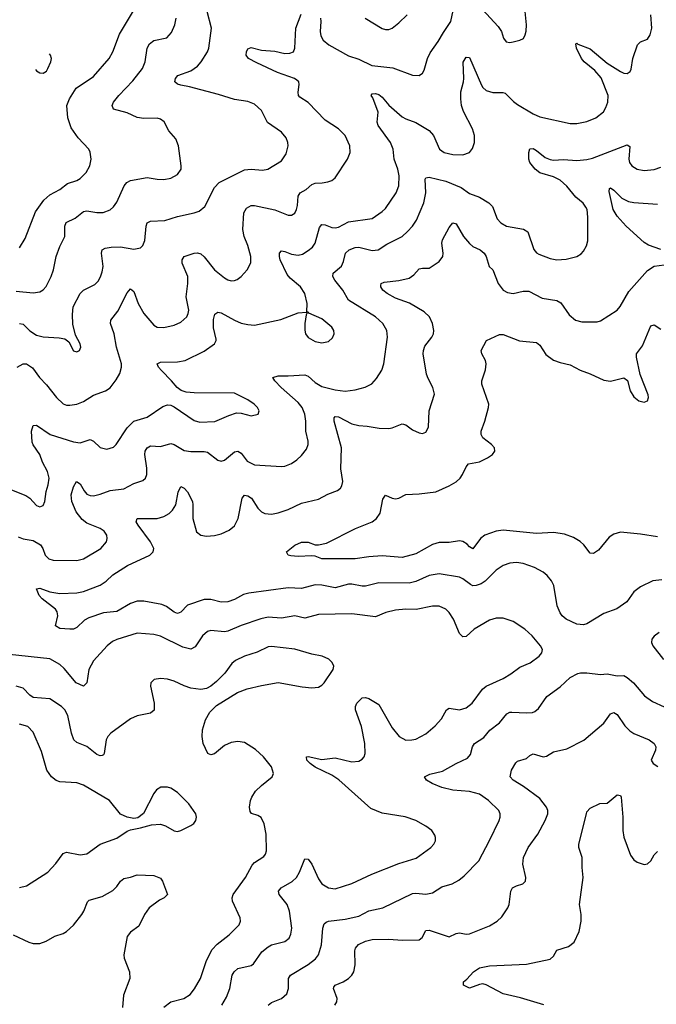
# Model space of a CAD drawing. Header units: inches. Extents: x 1305449 to 1407403, y 744709 to 841554.
# Tile 38 of 114: x 1314570 to 1318363, y 820956 to 826821. Entities that reach past the tile are written whole.
import ezdxf

# ---------------------------------------------------------------- set-up
doc = ezdxf.new("R2010")
doc.units = ezdxf.units.IN
doc.header["$MEASUREMENT"] = 0
doc.layers.add('B3812', color=7, linetype='Continuous')

msp = doc.modelspace()

# ---------------------------------------------------------------- linework, layer by layer
at = {"layer": 'B3812', "color": 6}
for points, elevation in [([(1314570, 825461.6), (1314602.9, 825517.1), (1314664.3, 825675.7), (1314713.8, 825746.2), (1314750, 825777.4), (1314810, 825809.5), (1314855, 825845), (1314910, 825862), (1314930, 825873.9), (1314965.6, 825910), (1314987.9, 825950), (1314997.1, 825990), (1314990.9, 826030.9), (1314981.6, 826050), (1314917.7, 826117.7), (1314877.4, 826177.4), (1314856.3, 826236.3), (1314850.5, 826310), (1314867.3, 826350), (1314906.3, 826413.7), (1315010, 826482.9), (1315103.4, 826590), (1315124.8, 826630), (1315164.7, 826735.3), (1315277.4, 826922.6)], 2200), ([(1316362.1, 826830), (1316364.9, 826810), (1316360.7, 826750), (1316364.3, 826724.3), (1316379.1, 826699.1), (1316411.5, 826671.5), (1316530, 826604.8), (1316590, 826584.7), (1316668.2, 826548.2), (1316793.1, 826533.1), (1316910, 826491.1), (1316950, 826487.3), (1316970, 826502.4), (1316979.7, 826520.3), (1316999.8, 826590), (1317016.2, 826623.8), (1317064.3, 826690), (1317094.9, 826745.1), (1317138.6, 826810), (1317165, 826930)], 1900), ([(1317257.8, 826957.8), (1317420.6, 826780.6), (1317441.7, 826750), (1317452.9, 826710), (1317469.2, 826689.2), (1317490, 826685.5), (1317510, 826688.1), (1317550, 826698.3), (1317571.4, 826708.6), (1317582.4, 826730), (1317587, 826753), (1317589.2, 826790.8), (1317582.7, 826870)], 1900), ([(1314450, 824048.7), (1314606.7, 823986.7), (1314631, 823970), (1314670, 823926), (1314690, 823919.6), (1314710, 823927.2), (1314720.5, 823950), (1314727.1, 824010), (1314739.5, 824050), (1314745.2, 824090), (1314736.2, 824130), (1314705.4, 824185.4), (1314690, 824230.3), (1314650, 824289), (1314644.6, 824304.6), (1314640.3, 824370), (1314650, 824402.8), (1314670, 824405.5), (1314751, 824350), (1314890, 824305.4), (1314930, 824300.4), (1314990, 824319.9), (1315010, 824310.6), (1315050, 824272.9), (1315090, 824262.8), (1315130, 824274.1), (1315145.9, 824290), (1315211.1, 824388.9), (1315250, 824428.9), (1315330, 824453.9), (1315423.3, 824516.7), (1315450, 824526.3), (1315470, 824525), (1315490, 824515.5), (1315610, 824433.6), (1315643.8, 824423.8), (1315733.2, 824426.8), (1315816.1, 824463.9), (1315862, 824478), (1315890, 824476.6), (1315950, 824461.1), (1315992, 824470), (1315997.9, 824490), (1315986.5, 824510), (1315967.1, 824530), (1315930, 824555.8), (1315850, 824595.9), (1315610, 824598), (1315562.9, 824602.9), (1315532.7, 824612.7), (1315508.8, 824628.8), (1315475.7, 824670), (1315415.2, 824730), (1315397.5, 824750), (1315388.5, 824771.5), (1315410, 824780.4), (1315510, 824781.8), (1315556.1, 824790), (1315670, 824846.5), (1315730.3, 824889.7), (1315741.5, 824910), (1315741.4, 824918.6), (1315725.3, 824985.3), (1315725.3, 825034.7), (1315733.8, 825066.2), (1315750, 825078.7), (1315770, 825074.8), (1315850, 825029.8), (1315890, 825013.2), (1315930, 825004.1), (1315970, 825001.3), (1316125.6, 825034.4), (1316230, 825074), (1316278.8, 825078.8), (1316282, 825070), (1316277.3, 825062.7), (1316269, 825011), (1316268.5, 824971.5), (1316273.3, 824950), (1316288.3, 824928.3), (1316330, 824904.3), (1316370, 824895.4), (1316410, 824904.6), (1316433.5, 824926.5), (1316444.2, 824950), (1316442.2, 824970), (1316430.8, 824990), (1316370, 825039.4), (1316292.3, 825072.3), (1316290, 825078), (1316281.2, 825081.2), (1316283.1, 825130), (1316268.2, 825190), (1316242.8, 825230), (1316181.3, 825281.3), (1316163.3, 825303.3), (1316122.4, 825390), (1316117.6, 825410), (1316119, 825430), (1316130, 825442.9), (1316150, 825440), (1316190, 825423.7), (1316230, 825418.3), (1316255.1, 825424.9), (1316290, 825445), (1316314.3, 825465.7), (1316330, 825488.5), (1316357.2, 825582.8), (1316370, 825600.2), (1316390, 825598.7), (1316430, 825582.8), (1316450, 825580.2), (1316470, 825585.5), (1316530, 825615.7), (1316670, 825635.9), (1316730, 825677.2), (1316750, 825696.4), (1316812.4, 825790), (1316829.2, 825830.8), (1316832, 825890), (1316823.2, 825930), (1316801.1, 825990), (1316795.9, 826050), (1316779, 826090), (1316706.5, 826190), (1316701, 826210), (1316705.3, 826270), (1316675.3, 826355.3), (1316663.9, 826370), (1316670, 826379), (1316690, 826381.5), (1316710, 826375.2), (1316730, 826359), (1316770, 826311.7), (1316850, 826242.1), (1316870, 826229.8), (1316930, 826207.6), (1317010, 826160.4), (1317036.2, 826130), (1317071.4, 826050), (1317099.3, 826030), (1317150, 826017.3), (1317210, 826015.8), (1317249.9, 826030), (1317267.4, 826052.6), (1317279.2, 826090), (1317279.1, 826130), (1317269.1, 826170), (1317213.9, 826273.9), (1317203.4, 826310), (1317198.5, 826350), (1317197.8, 826390), (1317214.7, 826450), (1317216.1, 826470), (1317212.6, 826567.4), (1317230, 826598.2), (1317250, 826595.7), (1317321.3, 826430), (1317330, 826416), (1317350, 826399.8), (1317390, 826387.8), (1317447.9, 826387.9), (1317463.4, 826383.4), (1317512.8, 826332.8), (1317535.5, 826315.5), (1317630, 826259.4), (1317670, 826242), (1317850, 826202.4), (1317890, 826202.5), (1317950, 826213.8), (1318003.7, 826236.3), (1318047.9, 826272.1), (1318063.1, 826296.9), (1318075.4, 826330), (1318076.5, 826370), (1318034.2, 826474.2), (1317997.6, 826517.6), (1317934.1, 826570), (1317917.9, 826590), (1317888, 826650), (1317883.7, 826676.3), (1317890, 826681.5), (1317895.5, 826675.5), (1317970, 826647), (1318070, 826562), (1318150, 826512.3), (1318170, 826502.2), (1318190, 826499.8), (1318207.6, 826512.4), (1318213.7, 826526.3), (1318224.3, 826590), (1318251.7, 826670), (1318270, 826688.7), (1318310, 826704.4), (1318326.8, 826730), (1318336.7, 826770), (1318330, 826850)], 1800), ([(1314555.8, 824750), (1314590, 824771.3), (1314610, 824771.6), (1314647.2, 824747.2), (1314688.1, 824690), (1314730, 824646.5), (1314790, 824570.9), (1314830, 824531.9), (1314850, 824524.3), (1314870, 824523.7), (1314910, 824530.5), (1314950, 824546), (1315010, 824583.3), (1315081.4, 824610), (1315110, 824628.1), (1315145.5, 824674.5), (1315167.6, 824712.4), (1315177.6, 824750), (1315176.3, 824770), (1315146.8, 824870), (1315132.9, 824950), (1315111.1, 825010), (1315114.2, 825030), (1315155.2, 825084.8), (1315210, 825193.3), (1315230, 825217.7), (1315250, 825201.5), (1315276.9, 825130), (1315310, 825069.8), (1315370, 825001), (1315390, 824988.9), (1315430, 824986.9), (1315490, 825001.5), (1315530, 825019.7), (1315565.2, 825050), (1315574.9, 825070), (1315578.3, 825090), (1315562.9, 825170), (1315572.3, 825250), (1315571.5, 825290), (1315539.1, 825370), (1315539.1, 825390), (1315550.4, 825409.6), (1315610, 825429.1), (1315630, 825431.5), (1315650, 825425.8), (1315670, 825407.8), (1315730, 825331.3), (1315790, 825282.8), (1315810, 825270.1), (1315830, 825264.7), (1315850, 825266.6), (1315866, 825274), (1315890, 825291.8), (1315926.2, 825330), (1315948.3, 825371.7), (1315947.4, 825410), (1315930, 825476.1), (1315907.8, 825530), (1315900.2, 825570), (1315905.2, 825670), (1315921.2, 825698.8), (1315950, 825714.7), (1315970, 825714.2), (1316090, 825688.6), (1316170, 825656.8), (1316190, 825655.6), (1316210, 825668.4), (1316220, 825690), (1316225.6, 825714.4), (1316228.6, 825770), (1316240.9, 825790), (1316276.8, 825810), (1316310, 825838.7), (1316330, 825847.4), (1316372.1, 825847.9), (1316405.8, 825854.2), (1316430, 825862.7), (1316450, 825877.7), (1316523.5, 825990), (1316538.6, 826030), (1316536.6, 826070), (1316508.8, 826130), (1316470.2, 826170.2), (1316390, 826221.7), (1316290, 826326.5), (1316239.2, 826359.2), (1316231.5, 826370), (1316229.6, 826389.6), (1316235.3, 826435.3), (1316232.6, 826450), (1316221.1, 826461.1), (1316208.6, 826470), (1316105.8, 826505.8), (1315982.7, 826562.7), (1315932.8, 826590), (1315920.4, 826610), (1315921.2, 826630), (1315930, 826646.8), (1315950, 826654.1), (1316010, 826639.4), (1316090, 826633.9), (1316150, 826619.4), (1316179.5, 826620.5), (1316201.3, 826630), (1316210.2, 826650), (1316215.2, 826770), (1316247.3, 826852.7)], 1900), ([(1314570, 825010.8), (1314590, 825006.3), (1314630, 824966.6), (1314670, 824941.5), (1314710, 824931.7), (1314806.2, 824926.2), (1314839, 824919), (1314862.4, 824902.4), (1314890, 824848.8), (1314910, 824841.4), (1314926.2, 824850), (1314934, 824870), (1314930.7, 824890), (1314901.9, 824941.9), (1314886.5, 825006.5), (1314884.4, 825064.4), (1314888.6, 825110), (1314930, 825190.1), (1314950.6, 825209.4), (1315017.1, 825242.9), (1315036.9, 825263.1), (1315052, 825288), (1315062.3, 825317.7), (1315066.8, 825350), (1315057.1, 825430), (1315062.1, 825450), (1315080.1, 825459.9), (1315114.3, 825465.7), (1315170, 825466.7), (1315250, 825453), (1315290, 825461.4), (1315303.8, 825476.2), (1315315.1, 825504.9), (1315323.2, 825590), (1315330, 825610.8), (1315350, 825621.1), (1315435.7, 825624.3), (1315510, 825648.6), (1315610.4, 825669.6), (1315639.7, 825680.3), (1315672.4, 825707.6), (1315730, 825820.1), (1315759.4, 825850), (1315910, 825927), (1315950, 825930.8), (1316016.4, 825923.6), (1316048.8, 825931.2), (1316130, 825979.6), (1316158.2, 826021.8), (1316169.6, 826070), (1316168.2, 826090), (1316157.6, 826117.6), (1316129.9, 826150), (1316047.5, 826207.5), (1316010, 826279), (1315970, 826317.6), (1315930, 826334.2), (1315850, 826344.3), (1315755.6, 826375.6), (1315581.2, 826421.2), (1315530.2, 826430.2), (1315510, 826437.1), (1315494.8, 826450), (1315498.7, 826470), (1315512.3, 826487.7), (1315590, 826516.6), (1315630, 826544.6), (1315652, 826570), (1315690, 826630), (1315696.4, 826650), (1315712.6, 826770), (1315686.9, 826870)], 2000), ([(1316628.7, 826828.7), (1316730, 826767.6), (1316750, 826761.4), (1316770, 826762.6), (1316790, 826770.1), (1316830, 826801.9), (1316878.3, 826850)], 2000), ([(1314550, 825204.4), (1314650, 825193.7), (1314690, 825199.4), (1314710, 825212.3), (1314727.9, 825232.1), (1314758, 825290), (1314771.2, 825330), (1314788.3, 825410), (1314809.8, 825470.2), (1314838.8, 825530), (1314839.3, 825590), (1314848, 825612), (1314901.3, 825638.7), (1314950, 825678.6), (1314970, 825682), (1315030, 825672.3), (1315068.1, 825671.9), (1315110, 825687.2), (1315130, 825705.3), (1315150, 825734.1), (1315193.1, 825830), (1315209.2, 825850.8), (1315230, 825862.7), (1315330, 825879.9), (1315390.3, 825869.7), (1315430, 825868.1), (1315470, 825876.4), (1315510, 825897.7), (1315531.5, 825930), (1315533.2, 825950), (1315516.4, 826070), (1315499.6, 826110), (1315459.3, 826159.3), (1315431.8, 826211.8), (1315410, 826227.2), (1315390, 826233.6), (1315310, 826231.4), (1315270, 826237.2), (1315210, 826265.7), (1315128.5, 826288.5), (1315120.3, 826310), (1315129.9, 826330), (1315161.1, 826370), (1315243.5, 826456.5), (1315302.3, 826530), (1315317.6, 826570), (1315329.2, 826650), (1315343.6, 826676.4), (1315370, 826696.3), (1315447.7, 826712.3), (1315474.9, 826745.1), (1315494, 826790), (1315503.3, 826830)], 2100), ([(1314663.9, 826524.5), (1314670, 826515.2), (1314690, 826503.6), (1314710, 826502.1), (1314730, 826514.5), (1314738.7, 826530), (1314755.6, 826570), (1314759.1, 826590), (1314754.2, 826610), (1314748.8, 826617.4)], 2300), ([(1314561, 823741), (1314590, 823728.4), (1314650, 823718.6), (1314693.3, 823693.3), (1314708.2, 823670), (1314721.1, 823630), (1314743.1, 823610), (1314770, 823601.5), (1314910, 823599.7), (1314950.9, 823610), (1315054.1, 823670), (1315086.6, 823710), (1315092.1, 823730), (1315089.9, 823750), (1315073.6, 823773.6), (1315049.3, 823790), (1314970, 823820.8), (1314943.2, 823843.2), (1314907.1, 823890), (1314881.7, 823950), (1314877.6, 823990), (1314890, 824037.5), (1314909.3, 824070.7), (1314930, 824056.8), (1314953.6, 824013.6), (1314970, 823994.8), (1314990, 823986.1), (1315010, 823984.7), (1315050, 823993.7), (1315110, 824016.5), (1315190, 824026.3), (1315250, 824058), (1315303.7, 824076.3), (1315320.3, 824090), (1315328.6, 824111.4), (1315327.6, 824150), (1315315.8, 824230), (1315318.2, 824250), (1315329, 824271), (1315350, 824282.6), (1315410, 824277.8), (1315470, 824296.3), (1315490, 824290), (1315550, 824254.1), (1315590, 824248.2), (1315670, 824249.4), (1315690, 824244.8), (1315750, 824196.7), (1315770, 824190.3), (1315790, 824196.5), (1315850, 824246.7), (1315870, 824250.8), (1315890, 824237.9), (1315926.3, 824190), (1315970, 824168.1), (1316130, 824158.6), (1316150, 824161.4), (1316190, 824177.8), (1316222, 824198), (1316250, 824224.3), (1316278.4, 824261.6), (1316289.7, 824290), (1316289.9, 824310), (1316275.4, 824370), (1316275.3, 824430), (1316270.1, 824470), (1316252.6, 824510), (1316230, 824540), (1316129, 824630), (1316089.9, 824670), (1316079.1, 824690), (1316110, 824699.4), (1316170, 824698.5), (1316270, 824705.3), (1316290, 824696.6), (1316330, 824659.1), (1316370, 824636.4), (1316450, 824615.4), (1316510, 824607.6), (1316570, 824615.9), (1316628.2, 824631.8), (1316667.8, 824652.2), (1316696.5, 824683.5), (1316727.9, 824732.1), (1316739.9, 824770), (1316762.1, 824930), (1316758.6, 824970), (1316734.9, 825010), (1316691.2, 825050), (1316530.3, 825150.3), (1316496.1, 825210), (1316447.6, 825270), (1316436.9, 825290), (1316437.9, 825310), (1316486.7, 825353.3), (1316500.5, 825379.5), (1316511.6, 825430), (1316534, 825450), (1316570, 825463.5), (1316590, 825465.5), (1316670, 825446.5), (1316705.2, 825450), (1316757.1, 825482.9), (1316849.9, 825530), (1316881.2, 825558.8), (1316910.2, 825590), (1316934.3, 825625.7), (1316978.2, 825730), (1316991.1, 825788.9), (1316986.7, 825870), (1316990, 825877.8), (1317010, 825882.5), (1317110, 825858.9), (1317200.5, 825820.5), (1317250, 825786.1), (1317310, 825762.8), (1317366.4, 825730), (1317387.5, 825707.5), (1317414.4, 825634.4), (1317436.6, 825610), (1317470.9, 825590.9), (1317572, 825572), (1317596.9, 825556.9), (1317632.7, 825452.7), (1317650, 825431.7), (1317663.2, 825423.2), (1317730, 825397.4), (1317770, 825389.8), (1317825.9, 825394.1), (1317889.9, 825410.1), (1317914.7, 825425.3), (1317930, 825442.3), (1317947, 825473), (1317956.1, 825503.9), (1317955.3, 825644.7), (1317950.4, 825690), (1317944.3, 825704.3), (1317926.8, 825726.8), (1317883.9, 825763.9), (1317830, 825828.9), (1317790, 825864), (1317750, 825884.4), (1317670, 825907.9), (1317641.1, 825930), (1317610.2, 825970), (1317604.1, 825990), (1317603.9, 826030), (1317610, 826051), (1317630, 826052.8), (1317650, 826042.4), (1317700.5, 826000.5), (1317730, 825987.8), (1317750, 825984.5), (1317810, 825988.1), (1317890, 825981.4), (1317950, 825987.7), (1317983.5, 825996.5), (1318190, 826075.1), (1318204.9, 826064.9), (1318199.1, 825990), (1318203.1, 825970), (1318216.7, 825950), (1318249.3, 825929.3), (1318290, 825922.1), (1318350, 825928), (1318390, 825942)], 1700), ([(1318390, 825452.5), (1318316.6, 825476.6), (1318290, 825493.8), (1318184, 825590), (1318130, 825649.3), (1318106.4, 825690), (1318083.1, 825796.9), (1318084.3, 825815.7), (1318090, 825818.8), (1318110, 825805.2), (1318157.5, 825757.5), (1318198.3, 825738.3), (1318230, 825731), (1318370, 825721.4)], 1600), ([(1318395.5, 823484.5), (1318342.6, 823477.4), (1318270, 823443), (1318230, 823411.7), (1318187.1, 823352.9), (1318128.4, 823311.6), (1318050, 823283.4), (1317950, 823221.1), (1317930, 823215.3), (1317890, 823220.8), (1317826.2, 823250), (1317802, 823270), (1317790, 823287.7), (1317772.6, 823330), (1317752.6, 823450), (1317738.4, 823478.4), (1317712.8, 823510), (1317689.3, 823530), (1317637.6, 823557.6), (1317570, 823580.6), (1317530, 823586.7), (1317490, 823582.9), (1317450, 823569.4), (1317410, 823542.2), (1317344.1, 823475.9), (1317319.4, 823460.6), (1317290, 823449.8), (1317270, 823449.1), (1317255.5, 823455.5), (1317210.3, 823490.3), (1317190, 823499.3), (1317070, 823519.2), (1317010.5, 823509.5), (1316930, 823475), (1316890, 823463.4), (1316710, 823466.4), (1316630, 823446.9), (1316610, 823446.2), (1316550, 823458.2), (1316530, 823457.9), (1316450, 823436.9), (1316370, 823452), (1316330, 823454.3), (1316250, 823433.2), (1316170, 823436.6), (1315935.4, 823404.6), (1315903.8, 823396.2), (1315850, 823367.7), (1315810, 823353.4), (1315770, 823351.6), (1315710, 823366.3), (1315670, 823366.6), (1315570, 823332.6), (1315530, 823290.9), (1315510, 823283.4), (1315490, 823290.8), (1315444.7, 823324.7), (1315417.5, 823337.5), (1315310, 823357.9), (1315270, 823357.4), (1315230, 823342.4), (1315150, 823295.8), (1315070, 823287.7), (1314981.5, 823258.5), (1314956.7, 823243.3), (1314910, 823200.7), (1314890, 823190.9), (1314870, 823189.2), (1314810, 823194.7), (1314782.9, 823210), (1314797.4, 823270), (1314794, 823294), (1314783.7, 823310), (1314703.4, 823370), (1314686.4, 823390), (1314671.3, 823430), (1314690, 823433.6), (1314750, 823411.7), (1314810, 823402.1), (1314910, 823406.1), (1314950, 823415.3), (1315050, 823452.9), (1315084.6, 823475.4), (1315125.2, 823514.8), (1315213.4, 823570), (1315346.4, 823630), (1315365.5, 823650), (1315368.6, 823670), (1315349.1, 823710), (1315275.3, 823810), (1315265.2, 823830), (1315269.9, 823850), (1315390, 823848.5), (1315430, 823860.7), (1315461.4, 823878.6), (1315481.6, 823898.4), (1315499.8, 823930), (1315514.5, 824005.5), (1315530, 824040.1), (1315550, 824029.3), (1315570, 824007.8), (1315599.1, 823950), (1315602.8, 823930), (1315601.1, 823850), (1315622.9, 823770), (1315649.2, 823749.2), (1315684.2, 823744.2), (1315730, 823748.2), (1315770, 823758.7), (1315819.3, 823780.7), (1315850, 823806.1), (1315871.5, 823850), (1315895.2, 823970), (1315910, 823988.9), (1315930, 823984.7), (1315950.7, 823970.7), (1315988.4, 823910), (1316010, 823889.5), (1316030, 823879.3), (1316070, 823875.6), (1316110, 823883.5), (1316170, 823903.2), (1316250, 823941), (1316350, 823965.3), (1316405.6, 823994.4), (1316463, 824017), (1316480.8, 824030), (1316490, 824043.5), (1316495.8, 824070), (1316484.5, 824144.5), (1316488.4, 824270), (1316444.3, 824430), (1316443.8, 824450), (1316450, 824456.4), (1316470, 824454.8), (1316550, 824412.9), (1316590, 824403), (1316639.9, 824399.9), (1316712.6, 824387.4), (1316770, 824385.1), (1316790, 824388.6), (1316850, 824412.3), (1316870, 824408.3), (1316910, 824378.1), (1316950, 824359), (1316970, 824356.6), (1316990, 824364.3), (1317006.8, 824393.2), (1317009.6, 824490), (1317040.8, 824590), (1317032.1, 824630), (1317003.5, 824683.5), (1316994.9, 824710), (1316975.1, 824830), (1316975.7, 824850), (1316985, 824875), (1317026.1, 824930), (1317035.1, 824950), (1317037.2, 824970), (1317030.2, 825010), (1317012.1, 825050), (1316980, 825080), (1316892, 825132), (1316810, 825162.8), (1316760.6, 825190), (1316733.3, 825210), (1316722.1, 825230), (1316722.4, 825237.6), (1316724.4, 825250), (1316742.3, 825257.7), (1316830, 825266.9), (1316890, 825281.7), (1316919.5, 825300.5), (1316950, 825337), (1316970, 825341), (1317010, 825339.9), (1317070, 825379.3), (1317090.8, 825410.8), (1317093.7, 825430), (1317086.2, 825490), (1317090.2, 825510), (1317130, 825582.9), (1317150, 825610.5), (1317170, 825605.3), (1317214.6, 825530), (1317250, 825486.7), (1317270, 825469.8), (1317314.4, 825450), (1317337.3, 825430), (1317349.8, 825410), (1317367.3, 825350), (1317390.3, 825330.3), (1317421.6, 825250), (1317451.8, 825210), (1317476.3, 825196.3), (1317510, 825190.3), (1317570, 825203.7), (1317603.7, 825203.7), (1317682.5, 825162.5), (1317770, 825148.8), (1317794.5, 825134.5), (1317843.2, 825063.2), (1317882.7, 825030), (1317920.3, 825020.3), (1318010, 825020.1), (1318030, 825027.7), (1318130.8, 825090), (1318148.2, 825111.8), (1318199.4, 825200.6), (1318310, 825326.9), (1318350, 825352.4), (1318410, 825361.1)], 1600), ([(1318370, 823740.4), (1318270, 823756.5), (1318150, 823767.1), (1318110, 823755.5), (1318082.3, 823737.7), (1318019.2, 823660.8), (1317990, 823640.1), (1317970, 823643.2), (1317932.4, 823692.4), (1317910, 823712.5), (1317870, 823735.5), (1317815.8, 823755.8), (1317750, 823765.1), (1317650, 823760.4), (1317450, 823780.3), (1317410, 823773.8), (1317342.4, 823750), (1317316.1, 823730), (1317270, 823669), (1317250, 823681.4), (1317236.9, 823696.9), (1317210, 823712.6), (1317190, 823715.8), (1317130, 823707.3), (1317070, 823705.9), (1317030, 823694.6), (1316930, 823638.2), (1316850, 823617.5), (1316730, 823627.4), (1316650, 823621.8), (1316570, 823608.7), (1316370, 823609.4), (1316330, 823625.3), (1316310, 823627.7), (1316230, 823623), (1316186.4, 823626.4), (1316169.6, 823630), (1316159.7, 823650), (1316209.8, 823690), (1316250, 823708.4), (1316290, 823708.1), (1316330, 823693.5), (1316350, 823691.7), (1316397.3, 823702.7), (1316570.4, 823790), (1316669.9, 823830), (1316696.2, 823850), (1316718.3, 823881.7), (1316734.7, 823965.3), (1316750, 823987.6), (1316790, 823971.3), (1316810, 823967.4), (1316829.2, 823970), (1316870, 823991.7), (1316950, 823996), (1317050, 824009.1), (1317130, 824043.7), (1317170, 824067.6), (1317194.1, 824090), (1317209, 824111), (1317230, 824157), (1317244.8, 824175.2), (1317310, 824187.3), (1317358, 824210), (1317387.1, 824230), (1317400.9, 824250), (1317398.7, 824270), (1317381.6, 824290), (1317330, 824329.9), (1317319.9, 824350), (1317319.9, 824370), (1317342.3, 824430), (1317363.7, 824510), (1317365, 824530), (1317324.5, 824650), (1317324.7, 824670), (1317345.2, 824734.8), (1317350.5, 824770), (1317346, 824790), (1317324.7, 824830), (1317320.7, 824850), (1317351.5, 824910), (1317430, 824945), (1317450, 824945.3), (1317548.4, 824908.4), (1317650, 824897.5), (1317670, 824880.9), (1317705.4, 824825.4), (1317750, 824791.8), (1317790, 824777.7), (1317850, 824765.4), (1317910, 824733.4), (1317970, 824711.2), (1318050, 824673.5), (1318090, 824667.4), (1318170, 824688.1), (1318191.2, 824671.2), (1318207.6, 824610), (1318230, 824574.3), (1318258.8, 824550), (1318290, 824542), (1318310.5, 824550), (1318317.1, 824570), (1318314.8, 824585.2), (1318267.6, 824707.6), (1318244.4, 824810), (1318246.2, 824830), (1318281.6, 824878.4), (1318330, 824996.9), (1318350, 825003.2), (1318390, 824976.7)], 1500), ([(1315775.3, 820950), (1315802.1, 820997.9), (1315823.3, 821050), (1315836.7, 821130), (1315847.4, 821150), (1315870, 821168.8), (1315950, 821187.2), (1315963.7, 821196.3), (1316012.9, 821267.2), (1316050, 821298.9), (1316070, 821309.7), (1316150, 821329.2), (1316175.8, 821350), (1316186.3, 821373.7), (1316191.1, 821410), (1316177.8, 821510), (1316163.1, 821550), (1316117, 821610), (1316112.7, 821630), (1316128.4, 821650), (1316193.8, 821686.2), (1316219.7, 821710), (1316238.1, 821741.9), (1316270, 821822.1), (1316290, 821820.7), (1316310, 821791.2), (1316350, 821702.3), (1316370, 821673.3), (1316410, 821649), (1316450, 821643.5), (1316550, 821674.7), (1316668.2, 821731.8), (1316830, 821793.4), (1316932.9, 821827.1), (1317019.4, 821890), (1317037.1, 821910), (1317046.9, 821930), (1317048.6, 821950), (1317044.1, 821964.1), (1317025, 821990), (1316990, 822017.5), (1316930.8, 822050), (1316867.4, 822072.6), (1316730, 822094.8), (1316662.2, 822122.2), (1316472.4, 822292.4), (1316430, 822320.4), (1316330, 822368.8), (1316301.6, 822390), (1316281.7, 822410), (1316279.6, 822430), (1316290, 822431.5), (1316370, 822414.1), (1316450, 822423), (1316550, 822399.8), (1316590, 822404.3), (1316610, 822415.9), (1316621.9, 822430), (1316628.9, 822450), (1316627.1, 822510), (1316607, 822610), (1316570.4, 822710), (1316570.8, 822730), (1316579.9, 822750), (1316610, 822780.8), (1316630, 822784.1), (1316650, 822777.1), (1316710, 822742.4), (1316790, 822602.7), (1316830.3, 822550.3), (1316870, 822529.7), (1316906, 822530), (1316930, 822535.6), (1316990, 822567.6), (1317045.4, 822614.6), (1317083.4, 822656.6), (1317114.2, 822710), (1317130, 822719), (1317190, 822710.5), (1317230, 822720.7), (1317266.3, 822750), (1317327.8, 822832.2), (1317348.6, 822851.4), (1317450, 822896.9), (1317496.4, 822923.6), (1317550, 822963.4), (1317611.5, 822990), (1317664.9, 823030), (1317680.6, 823050), (1317684.4, 823070), (1317673.7, 823090), (1317622.7, 823150), (1317580.6, 823190), (1317510, 823236.7), (1317450, 823254.9), (1317410, 823255.7), (1317370, 823243.7), (1317277.8, 823190), (1317230, 823145.9), (1317210, 823144.5), (1317190, 823165.2), (1317154.4, 823250), (1317130, 823289.9), (1317109.9, 823310), (1317070, 823327.9), (1317030, 823326.2), (1316932.3, 823307.7), (1316870, 823310), (1316810, 823303.9), (1316751.2, 823288.8), (1316690, 823263.1), (1316550, 823281.9), (1316350, 823276.7), (1316270, 823256.2), (1316210, 823269.3), (1316130, 823255.1), (1316050, 823261.5), (1316007.5, 823252.5), (1315890, 823211.5), (1315810, 823177.4), (1315790, 823174.9), (1315710, 823182.5), (1315690, 823176.5), (1315659.6, 823150), (1315614.9, 823085.1), (1315590, 823071.8), (1315542.6, 823082.6), (1315410, 823149.3), (1315370, 823158.5), (1315270, 823166.2), (1315150, 823128.6), (1315123.4, 823116.6), (1315090.7, 823090), (1315010, 823002.2), (1314983, 822950), (1314970, 822869.9), (1314950, 822850.6), (1314907.3, 822870), (1314836.2, 822956.2), (1314810, 822980.6), (1314750, 823012.9), (1314510, 823039.8)], 1700), ([(1318380.1, 823170), (1318350, 823149.1), (1318337.6, 823130), (1318335, 823110), (1318342.7, 823090), (1318405.2, 823010)], 1700), ([(1315430, 820938.4), (1315469.9, 820970), (1315549.1, 820990.9), (1315585.5, 821014.5), (1315611.8, 821048.2), (1315647.9, 821110), (1315684.2, 821215.8), (1315717.7, 821282.3), (1315746.5, 821313.5), (1315818.7, 821370), (1315877.6, 821430), (1315885.8, 821450), (1315884.3, 821470), (1315838, 821570), (1315836.2, 821590), (1315841.7, 821610), (1315915.7, 821710), (1315955.1, 821784.9), (1315970, 821800.5), (1316024.1, 821835.9), (1316035.5, 821850), (1316040.5, 821870), (1316038.7, 821970), (1316026.3, 822030), (1316008.1, 822068.1), (1315990, 822080.2), (1315951.9, 822091.9), (1315943.4, 822103.4), (1315940.1, 822130), (1315946.1, 822170), (1315952.9, 822190), (1315974.9, 822225.1), (1316010, 822259), (1316074.6, 822310), (1316082.6, 822330), (1316070.8, 822370), (1316022.6, 822430), (1315974.3, 822474.3), (1315910, 822514.7), (1315870, 822521.6), (1315830, 822514.5), (1315790, 822496.7), (1315730, 822447.7), (1315710, 822441.1), (1315690.3, 822450.3), (1315664.2, 822510), (1315656.5, 822550), (1315659.6, 822590), (1315677.1, 822650), (1315703.7, 822696.3), (1315743.6, 822736.4), (1315867.7, 822812.3), (1315926.2, 822833.8), (1316010, 822855.6), (1316110, 822871.6), (1316253, 822847), (1316310, 822841.4), (1316350, 822845.1), (1316370, 822856.2), (1316383.4, 822870), (1316437.9, 822950), (1316441, 822970), (1316431.6, 822991.6), (1316411.3, 823011.3), (1316372.2, 823030), (1316310, 823041.5), (1316210, 823070.2), (1316070, 823087.2), (1316050, 823085.8), (1315986.1, 823053.9), (1315910, 823029.7), (1315855.9, 823004.1), (1315834.9, 822985.1), (1315792.3, 822927.7), (1315742, 822878), (1315709.6, 822850.4), (1315683, 822837), (1315650, 822831.7), (1315590, 822837.9), (1315550, 822851.8), (1315490, 822881), (1315450, 822893), (1315410, 822895.4), (1315370.6, 822889.4), (1315351, 822870), (1315349.6, 822850.4), (1315372.4, 822750), (1315372, 822708), (1315350.5, 822689.5), (1315270, 822673.6), (1315230, 822655.8), (1315113.6, 822570), (1315095.8, 822550), (1315086.3, 822530), (1315074, 822450), (1315070, 822441.6), (1315062, 822438), (1315050, 822436.1), (1315030, 822443.4), (1314970, 822491.1), (1314910, 822514.5), (1314893.8, 822530), (1314878, 822570), (1314856.9, 822676.9), (1314839, 822710), (1314818.8, 822730), (1314750, 822775.7), (1314650, 822783.9), (1314630, 822797.2), (1314590, 822839.2), (1314550, 822850)], 1800), ([(1316050, 820951), (1316070, 820965.9), (1316129.9, 820990), (1316161.3, 821018.7), (1316172.4, 821050), (1316172.6, 821110), (1316184.1, 821130), (1316290, 821191.8), (1316333.1, 821227), (1316350.4, 821249.6), (1316368.3, 821310), (1316376.3, 821410), (1316385.3, 821434.7), (1316395.5, 821444.5), (1316410, 821450.6), (1316510, 821462), (1316590, 821479.7), (1316650, 821512.5), (1316734.9, 821530), (1316910, 821615.6), (1316930, 821618), (1316990, 821611), (1317030, 821620.3), (1317084.5, 821655.4), (1317147.2, 821672.8), (1317185.9, 821694.1), (1317218.8, 821721.2), (1317305.2, 821810), (1317370, 821931.1), (1317426.4, 822050), (1317433.5, 822070), (1317433, 822090), (1317424.4, 822110), (1317362.9, 822170), (1317310, 822206.4), (1317250, 822223.4), (1317150, 822231.6), (1317086.4, 822246.4), (1317027.8, 822270), (1316994.9, 822290), (1316981.7, 822310), (1317014.3, 822325.7), (1317090, 822343.4), (1317170, 822389.5), (1317238.1, 822421.9), (1317255.6, 822444.4), (1317268.2, 822490), (1317280.4, 822510), (1317335.9, 822544.1), (1317371.6, 822588.4), (1317430, 822633.1), (1317473.5, 822686.5), (1317490, 822695.4), (1317503.4, 822696.6), (1317589, 822691), (1317626, 822694), (1317640.3, 822699.7), (1317661.5, 822718.5), (1317710.3, 822790), (1317790, 822846.7), (1317850, 822903.1), (1317894.8, 822925.2), (1317911.8, 822930), (1317950, 822930.9), (1318030, 822919.3), (1318070, 822923.3), (1318130, 822912.5), (1318170, 822913.4), (1318190, 822902.8), (1318227.5, 822870), (1318292.5, 822792.5), (1318339.9, 822759.9), (1318410, 822726.6)], 1600), ([(1316447.7, 820950), (1316459.1, 820970), (1316462, 820990), (1316439.6, 821050), (1316442.2, 821057.8), (1316450, 821070.1), (1316497.3, 821090), (1316530, 821110.1), (1316550, 821130), (1316562, 821150), (1316569.4, 821190), (1316566.7, 821273.3), (1316570.7, 821290), (1316588.9, 821311.1), (1316630, 821331.6), (1316670, 821341.2), (1316770, 821344), (1316850, 821336.9), (1316950, 821339.9), (1316967.4, 821352.6), (1316990, 821395.9), (1317010, 821396.4), (1317130, 821357.9), (1317170, 821376.5), (1317190, 821380.6), (1317230, 821373.6), (1317250, 821375.5), (1317370, 821422.4), (1317415.9, 821450), (1317443.4, 821476.6), (1317478.4, 821530), (1317486.5, 821550), (1317495.7, 821630), (1317507.3, 821650), (1317530, 821661.8), (1317567.3, 821672.7), (1317584.2, 821690), (1317585.8, 821710), (1317568.1, 821790), (1317571.4, 821830), (1317599.3, 821890), (1317656.6, 821970), (1317701.2, 822050), (1317717.1, 822090), (1317717.8, 822110), (1317709.2, 822130), (1317670, 822180.6), (1317572.6, 822252.6), (1317509.9, 822290), (1317492.8, 822310), (1317501.3, 822350), (1317525.9, 822394.1), (1317536, 822404), (1317590, 822419.8), (1317610, 822437.9), (1317630, 822448), (1317690, 822430.1), (1317710, 822434.6), (1317750, 822459.5), (1317830, 822477.7), (1317931.7, 822528.3), (1318050.5, 822629.5), (1318090, 822686.5), (1318110, 822693.2), (1318130, 822682.6), (1318175.3, 822615.3), (1318204.7, 822584.7), (1318230, 822568.7), (1318321.5, 822530), (1318351.1, 822510), (1318359.8, 822490), (1318358.9, 822470), (1318331.7, 822410), (1318345.1, 822390), (1318372.8, 822372.8)], 1500), ([(1314570, 821651.5), (1314610, 821661.5), (1314737.4, 821742.6), (1314786.3, 821793.7), (1314830, 821854.3), (1314850, 821861.1), (1314930, 821845.2), (1314970, 821851.3), (1315050.5, 821909.5), (1315150, 821944.3), (1315210, 821986.6), (1315230, 821995.7), (1315290, 822005.9), (1315354.8, 822025.2), (1315410, 822028.1), (1315439.2, 822019.2), (1315490, 821988.2), (1315510, 821985.5), (1315530, 821990.1), (1315590, 822020.6), (1315608, 822032), (1315620.7, 822050), (1315624.5, 822070), (1315620.2, 822090), (1315577.7, 822150), (1315510, 822217.8), (1315470, 822243), (1315450, 822249.1), (1315411.8, 822248.2), (1315386.3, 822233.7), (1315369, 822211), (1315307.9, 822092.1), (1315273.9, 822066.1), (1315250, 822062.8), (1315210, 822070.3), (1315170, 822087.3), (1315104.6, 822170), (1314950, 822260.6), (1314910, 822274.6), (1314810, 822280.9), (1314788, 822288), (1314759.5, 822310), (1314731.8, 822350), (1314701.1, 822461.1), (1314650, 822576.5), (1314618, 822610), (1314570, 822624.9)], 1900), ([(1317692.7, 820952.7), (1317553.8, 820993.8), (1317450, 821017.3), (1317350, 821072.5), (1317330, 821076.7), (1317310, 821073.4), (1317250, 821052.3), (1317214.5, 821070), (1317214, 821090), (1317235.3, 821104.7), (1317274.9, 821150), (1317310, 821172.4), (1317370, 821184.9), (1317590, 821195.4), (1317730, 821224.3), (1317750, 821241.4), (1317770, 821278.6), (1317839.3, 821300.7), (1317874.3, 821325.7), (1317903.8, 821390), (1317916.2, 821450), (1317915.7, 821490), (1317905.7, 821550), (1317928.5, 821710), (1317921.1, 821770), (1317921.5, 821830), (1317902.7, 821890), (1317900.8, 821910), (1317946.5, 822090), (1317950, 822101.3), (1317970, 822124.9), (1318027.4, 822152.6), (1318070, 822154.5), (1318130, 822202.9), (1318150, 822198.9), (1318153, 822190), (1318164.3, 822070), (1318163.3, 821990), (1318170.6, 821950.6), (1318210, 821843.2), (1318230, 821816.8), (1318250, 821802.7), (1318290, 821789.3), (1318310, 821792.3), (1318329.9, 821810.1), (1318350, 821846.2), (1318370, 821866.7)], 1400), ([(1314531.2, 821368.8), (1314625, 821325), (1314650, 821317.6), (1314690, 821318.8), (1314728.1, 821331.9), (1314779.2, 821360.8), (1314830, 821378.3), (1314850.1, 821389.9), (1314890, 821426.4), (1314940.5, 821490), (1314953.1, 821510), (1314974.8, 821565.2), (1314984.2, 821575.8), (1315061.5, 821598.5), (1315125.6, 821634.4), (1315150, 821658.1), (1315171.1, 821688.9), (1315190, 821705.1), (1315230, 821712.8), (1315270, 821726.9), (1315370, 821722.3), (1315410, 821707.6), (1315421.2, 821690), (1315451.4, 821610), (1315430.6, 821590), (1315404, 821576), (1315341.6, 821530), (1315314.5, 821490), (1315279.6, 821420.4), (1315230, 821385.1), (1315210, 821359.5), (1315191.3, 821250), (1315193.3, 821230), (1315225.3, 821150), (1315226.4, 821110), (1315189.2, 821010), (1315183.3, 820936.7)], 1800)]:
    msp.add_lwpolyline(points, dxfattribs=dict(at, elevation=elevation))

doc.saveas('drawing.dxf')
